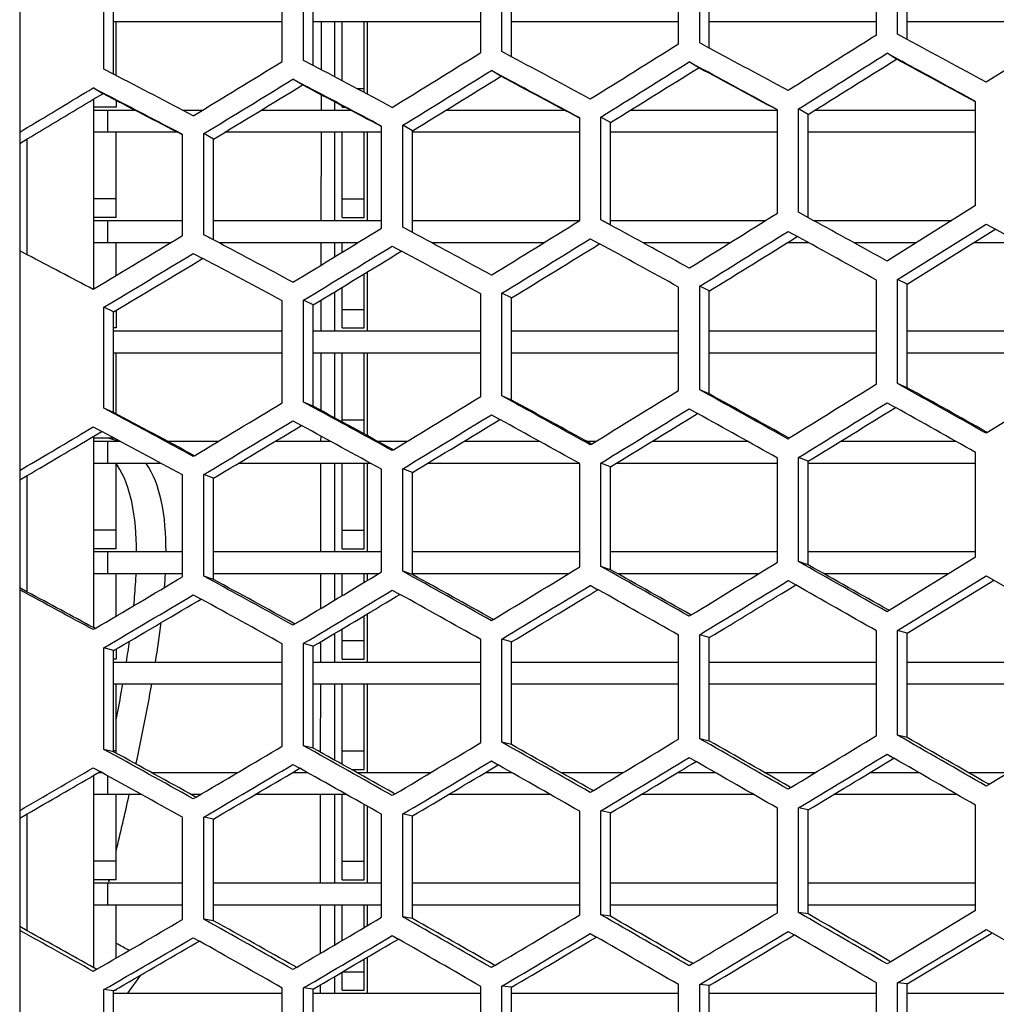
# Model space of a CAD drawing. Header units: millimetres. Extents: x 0 to 420, y -341 to 792.
# Tile 18 of 256: x 60.58 to 65.06, y 93.55 to 98.06. Entities that reach past the tile are written whole.
import ezdxf

# ---------------------------------------------------------------- set-up
doc = ezdxf.new("R2010")
doc.units = ezdxf.units.MM
doc.header["$LTSCALE"] = 23.1
doc.layers.get('0').update_dxf_attribs({"linetype": 'CONTINUOUS'})
doc.layers.add('06___PRT_ALL_SURFS', color=7, linetype='CONTINUOUS')

msp = doc.modelspace()

# ---------------------------------------------------------------- linework, layer by layer
at = {"color": 7, "linetype": 'Continuous'}
for p, q in [((60.579, 121.3109), (60.579, 63.8767)), ((64.5122, 97.9937), (64.5122, 98.4683)), ((64.6097, 97.998), (64.6097, 98.473)), ((63.6039, 97.9535), (63.6039, 98.4246)), ((63.7011, 97.9578), (63.7011, 98.4292)), ((62.6957, 97.9134), (62.6957, 98.3809)), ((62.7931, 97.9177), (62.7931, 98.3855)), ((61.7845, 97.873), (61.7845, 98.337)), ((61.8823, 97.8774), (61.8823, 98.3417)), ((60.9658, 97.8368), (60.9658, 98.2976)), ((61.7845, 98.0542), (61.0098, 98.0542)), ((61.0219, 97.8097), (61.0219, 98.0542)), ((62.6957, 98.0542), (61.9263, 98.0542)), ((61.9638, 98.0542), (61.9635, 97.8347)), ((62.0249, 98.0542), (62.0249, 97.8022)), ((62.0589, 97.7843), (62.0589, 98.0542)), ((62.1609, 97.7303), (62.1609, 98.0542)), ((62.1742, 98.0542), (62.1742, 97.7232)), ((63.6039, 98.0542), (62.8371, 98.0542)), ((64.5122, 98.0542), (63.7451, 98.0542)), ((65.4239, 98.0542), (64.6537, 98.0542)), ((65.4239, 98.034), (65.0163, 97.7773)), ((64.6537, 97.9742), (64.6097, 97.998)), ((63.7451, 97.9341), (63.7011, 97.9578)), ((63.7451, 97.9341), (63.7011, 97.9578)), ((61.9263, 97.8542), (61.8823, 97.8774)), ((62.8371, 97.8942), (62.7931, 97.9177)), ((62.8371, 97.8942), (62.7931, 97.9177)), ((64.5609, 97.9103), (64.6282, 97.8738)), ((64.5609, 97.9103), (64.6061, 97.8858)), ((64.6049, 97.8836), (64.5609, 97.9103)), ((61.0098, 97.8141), (60.9658, 97.8368)), ((62.7444, 97.8312), (62.8114, 97.7954)), ((62.7884, 97.8045), (62.7444, 97.8312)), ((63.6525, 97.8707), (63.7195, 97.8346)), ((63.6965, 97.8441), (63.6525, 97.8707)), ((61.8334, 97.7915), (61.9008, 97.756)), ((61.8774, 97.7649), (61.8334, 97.7915)), ((60.9165, 97.7516), (60.9844, 97.7164)), ((60.9605, 97.7249), (60.9165, 97.7516)), ((62.1271, 97.7482), (62.1609, 97.7482)), ((60.9199, 96.8288), (60.9199, 97.7005)), ((61.0219, 97.6933), (61.0219, 97.6632)), ((61.9633, 97.7199), (61.9631, 97.6496)), ((61.9633, 97.7199), (61.9631, 97.6496)), ((61.0219, 97.6632), (60.9199, 97.6632)), ((60.9199, 97.6496), (61.1066, 97.6496)), ((60.9843, 97.5476), (60.9843, 97.6496)), ((61.3258, 97.6496), (61.419, 97.6496)), ((61.6883, 97.6496), (62.0969, 97.6496)), ((62.0249, 97.6875), (62.0249, 97.6496)), ((62.0589, 97.6632), (62.0589, 97.6696)), ((62.0589, 97.6632), (62.071, 97.6632)), ((62.5371, 97.6496), (63.0792, 97.6496)), ((63.3837, 97.6496), (64.0578, 97.6496)), ((64.0578, 97.1767), (64.0578, 97.6514)), ((64.1551, 97.1804), (64.1551, 97.6555)), ((64.1991, 97.63), (64.1551, 97.6555)), ((64.2306, 97.6496), (64.9674, 97.6496)), ((64.9674, 97.211), (64.9674, 97.6893)), ((63.1499, 97.1425), (63.1499, 97.6137)), ((63.2472, 97.1462), (63.2472, 97.6177)), ((63.2912, 97.5922), (63.2472, 97.6177)), ((60.579, 97.5484), (60.6139, 97.5693)), ((62.2406, 97.1083), (62.2406, 97.5759)), ((62.3382, 97.1119), (62.3382, 97.5799)), ((62.3822, 97.5544), (62.3382, 97.5799)), ((60.6139, 96.9858), (60.6139, 97.5172)), ((61.3032, 97.5476), (60.9199, 97.5476)), ((61.0219, 97.1566), (61.0219, 97.5476)), ((61.3268, 97.0738), (61.3268, 97.5379)), ((61.425, 97.0775), (61.425, 97.542)), ((61.469, 97.5165), (61.425, 97.542)), ((62.2406, 97.5476), (61.5204, 97.5476)), ((61.963, 97.5476), (61.9623, 97.1431)), ((62.0249, 97.5476), (62.0249, 97.143)), ((62.0589, 97.1566), (62.0589, 97.5476)), ((62.1609, 97.1566), (62.1609, 97.5476)), ((62.1742, 97.5476), (62.1742, 97.143)), ((63.1499, 97.5476), (62.3822, 97.5476)), ((64.0578, 97.5476), (63.2912, 97.5476)), ((64.9674, 97.5476), (64.1991, 97.5476)), ((61.0219, 97.2416), (60.9199, 97.2416)), ((62.0589, 97.2416), (62.1609, 97.2416)), ((64.9674, 97.211), (64.5629, 96.9582)), ((61.0219, 97.1566), (60.9199, 97.1566)), ((62.0589, 97.1566), (62.1609, 97.1566)), ((64.2223, 97.1436), (64.1551, 97.1804)), ((60.9199, 97.143), (61.3268, 97.143)), ((60.9843, 97.041), (60.9843, 97.143)), ((61.469, 97.143), (62.2406, 97.143)), ((62.4054, 97.0757), (62.3382, 97.1119)), ((62.3822, 97.143), (63.1499, 97.143)), ((63.3142, 97.1097), (63.2472, 97.1462)), ((63.2909, 97.1224), (63.2472, 97.1462)), ((63.2912, 97.143), (64.0037, 97.143)), ((64.2254, 97.143), (64.8587, 97.143)), ((64.6097, 96.8727), (65.0163, 97.1266)), ((65.0163, 97.1266), (65.0589, 97.1031)), ((65.0163, 97.1266), (65.0589, 97.1031)), ((61.4926, 97.0416), (61.425, 97.0775)), ((61.4689, 97.0542), (61.425, 97.0775)), ((63.1986, 97.0594), (63.2414, 97.036)), ((63.1986, 97.0594), (63.2414, 97.036)), ((64.1065, 97.093), (64.1492, 97.0695)), ((64.1065, 97.093), (64.1492, 97.0695)), ((65.0589, 97.1031), (65.4239, 96.9012)), ((61.2725, 97.041), (60.9199, 97.041)), ((61.0219, 96.89), (61.0219, 97.041)), ((62.1308, 97.041), (61.4945, 97.041)), ((61.9621, 97.0411), (61.9619, 96.9379)), ((62.0249, 97.041), (62.0249, 96.9762)), ((62.0589, 96.997), (62.0589, 97.041)), ((62.2894, 97.0258), (62.3325, 97.0026)), ((62.9858, 97.041), (62.4715, 97.041)), ((63.8399, 97.041), (63.4426, 97.041)), ((64.201, 97.041), (64.1032, 97.041)), ((64.6955, 97.041), (64.4119, 97.041)), ((65.1714, 97.041), (64.9591, 97.041)), ((60.6139, 96.9857), (60.579, 97.0039)), ((61.3759, 96.992), (61.4193, 96.969)), ((63.6543, 96.9257), (63.6525, 96.9245)), ((64.5629, 96.9582), (64.5609, 96.957)), ((62.1609, 96.65), (62.1609, 96.898)), ((62.1742, 96.9062), (62.1742, 96.6364)), ((62.746, 96.8931), (62.7444, 96.8921)), ((62.0589, 96.65), (62.0589, 96.836)), ((63.6039, 96.3629), (63.6039, 96.8375)), ((63.7011, 96.366), (63.7011, 96.8409)), ((63.7451, 96.8194), (63.7011, 96.8409)), ((64.5122, 96.3912), (64.5122, 96.8693)), ((64.6097, 96.3942), (64.6097, 96.8727)), ((64.6537, 96.8512), (64.6097, 96.8727)), ((60.9199, 96.8288), (60.9165, 96.8268)), ((62.0249, 96.8154), (62.0249, 96.6364)), ((62.6957, 96.3347), (62.6957, 96.8057)), ((62.7931, 96.3377), (62.7931, 96.8091)), ((62.8371, 96.7876), (62.7931, 96.8091)), ((60.9658, 96.2809), (60.9658, 96.7451)), ((61.0098, 96.7236), (60.9658, 96.7451)), ((61.7845, 96.3064), (61.7845, 96.7738)), ((61.8823, 96.3094), (61.8823, 96.7772)), ((61.9263, 96.7557), (61.8823, 96.7772)), ((61.9617, 96.7772), (61.9615, 96.6365)), ((61.0219, 96.7308), (61.0219, 96.65)), ((62.0589, 96.735), (62.1609, 96.735)), ((61.0219, 96.65), (61.0098, 96.65)), ((61.0098, 96.6364), (61.7845, 96.6364)), ((61.9263, 96.6364), (62.6957, 96.6364)), ((62.0589, 96.65), (62.1609, 96.65)), ((62.8371, 96.6364), (63.6039, 96.6364)), ((63.7451, 96.6364), (64.5122, 96.6364)), ((64.6537, 96.6364), (65.4239, 96.6364)), ((61.7845, 96.5344), (61.0098, 96.5344)), ((61.0219, 96.2554), (61.0219, 96.5344)), ((62.6957, 96.5344), (61.9263, 96.5344)), ((61.9613, 96.5345), (61.9609, 96.2717)), ((62.0249, 96.5344), (62.0249, 96.237)), ((62.0589, 96.2186), (62.0589, 96.5344)), ((62.1609, 96.1632), (62.1609, 96.5344)), ((62.1742, 96.5344), (62.1742, 96.156)), ((63.6039, 96.5344), (62.8371, 96.5344)), ((64.5122, 96.5344), (63.7451, 96.5344)), ((65.4239, 96.5344), (64.6537, 96.5344)), ((64.6537, 96.3752), (64.6097, 96.3942)), ((64.6769, 96.3567), (64.6097, 96.3942)), ((64.6513, 96.371), (64.6097, 96.3942)), ((65.4239, 96.4196), (65.022, 96.1701)), ((62.8371, 96.3187), (62.7931, 96.3377)), ((62.8601, 96.3008), (62.7931, 96.3377)), ((62.8349, 96.3147), (62.7931, 96.3377)), ((63.7451, 96.3469), (63.7011, 96.366)), ((63.7682, 96.3287), (63.7011, 96.366)), ((63.7428, 96.3428), (63.7011, 96.366)), ((61.9263, 96.2903), (61.8823, 96.3094)), ((61.9497, 96.2728), (61.8823, 96.3094)), ((64.5609, 96.3065), (64.5999, 96.2848)), ((61.0098, 96.2618), (60.9658, 96.2809)), ((61.0337, 96.2446), (60.9658, 96.2809)), ((62.7444, 96.2513), (62.7835, 96.2297)), ((63.6525, 96.2789), (63.6915, 96.2572)), ((63.6525, 96.2789), (63.6915, 96.2572)), ((61.8334, 96.2236), (61.8728, 96.2022)), ((62.0589, 96.2284), (62.1609, 96.2284)), ((60.9165, 96.1957), (60.9561, 96.1745)), ((65.022, 96.1701), (65.0163, 96.1665)), ((60.9199, 95.2733), (60.9199, 96.1531)), ((61.0143, 96.1434), (60.9199, 96.1434)), ((60.9199, 96.1298), (61.0396, 96.1298)), ((60.9843, 96.0278), (60.9843, 96.1298)), ((61.2574, 96.1298), (61.4915, 96.1298)), ((61.7522, 96.1298), (62.0056, 96.1298)), ((61.9608, 96.1544), (61.9607, 96.1298)), ((62.2223, 96.1298), (62.3598, 96.1298)), ((62.6191, 96.1298), (62.9644, 96.1298)), ((63.1808, 96.1298), (63.225, 96.1298)), ((63.2041, 96.1169), (63.1986, 96.1136)), ((63.4836, 96.1298), (63.92, 96.1298)), ((64.1121, 96.1435), (64.1065, 96.14)), ((64.3484, 96.1298), (64.8763, 96.1298)), ((62.2948, 96.0903), (62.2894, 96.0871)), ((64.9674, 95.5974), (64.9674, 96.0786)), ((61.2292, 96.0278), (60.9199, 96.0278)), ((61.0219, 95.6368), (61.0219, 96.0278)), ((61.381, 96.0635), (61.3759, 96.0604)), ((62.1919, 96.0278), (61.5819, 96.0278)), ((61.9606, 96.0279), (61.96, 95.6233)), ((62.0249, 96.0278), (62.0249, 95.6232)), ((62.0589, 95.6368), (62.0589, 96.0278)), ((62.1609, 95.6368), (62.1609, 96.0278)), ((62.1742, 96.0278), (62.1742, 95.6232)), ((63.1499, 96.0278), (62.4507, 96.0278)), ((63.1499, 95.5528), (63.1499, 96.0269)), ((63.2472, 95.5552), (63.2472, 96.0297)), ((63.2912, 96.0122), (63.2472, 96.0297)), ((64.0578, 96.0278), (63.3167, 96.0278)), ((64.0578, 95.5751), (64.0578, 96.0527)), ((64.1551, 95.5775), (64.1551, 96.0555)), ((64.1991, 96.038), (64.1551, 96.0555)), ((64.9674, 96.0278), (64.1991, 96.0278)), ((60.579, 95.9957), (60.6139, 96.0163)), ((61.3268, 95.5081), (61.3268, 95.975)), ((61.425, 95.5105), (61.425, 95.9778)), ((61.469, 95.9604), (61.425, 95.9778)), ((62.2406, 95.5305), (62.2406, 96.001)), ((62.3382, 95.5329), (62.3382, 96.0038)), ((62.3822, 95.9864), (62.3382, 96.0038)), ((60.6139, 95.4379), (60.6139, 95.9727)), ((61.0219, 95.7218), (60.9199, 95.7218)), ((62.0589, 95.7218), (62.1609, 95.7218)), ((61.0219, 95.6368), (60.9199, 95.6368)), ((60.9199, 95.6232), (61.3268, 95.6232)), ((60.9843, 95.5212), (60.9843, 95.6232)), ((61.469, 95.6232), (62.2406, 95.6232)), ((62.0589, 95.6368), (62.1609, 95.6368)), ((62.3822, 95.6232), (63.1499, 95.6232)), ((63.2912, 95.6232), (64.0578, 95.6232)), ((64.1991, 95.6232), (64.9674, 95.6232)), ((64.1991, 95.5624), (64.1551, 95.5775)), ((64.9674, 95.5974), (64.5703, 95.3531)), ((62.3822, 95.5179), (62.3382, 95.5329)), ((63.2912, 95.5402), (63.2472, 95.5552)), ((61.3268, 95.5212), (60.9199, 95.5212)), ((61.0219, 95.3274), (61.0219, 95.5212)), ((61.469, 95.4955), (61.425, 95.5105)), ((61.4926, 95.4735), (61.425, 95.5105)), ((62.2251, 95.5212), (61.469, 95.5212)), ((61.9599, 95.5214), (61.9597, 95.3618)), ((62.0249, 95.5212), (62.0249, 95.4006)), ((62.0589, 95.4211), (62.0589, 95.5212)), ((62.1609, 95.4824), (62.1609, 95.5212)), ((62.1742, 95.5212), (62.1742, 95.4905)), ((63.098, 95.5212), (62.3822, 95.5212)), ((63.97, 95.5212), (63.3252, 95.5212)), ((64.1065, 95.4902), (64.1417, 95.4703)), ((64.1065, 95.4902), (64.1417, 95.4703)), ((64.8437, 95.5212), (64.2725, 95.5212)), ((64.6097, 95.262), (65.0163, 95.5119)), ((65.0163, 95.5119), (65.0514, 95.4919)), ((65.0163, 95.5119), (65.0514, 95.4919)), ((65.0514, 95.4919), (65.4239, 95.2798)), ((62.2894, 95.4469), (62.3249, 95.4272)), ((63.1986, 95.4686), (63.2339, 95.4487)), ((63.1986, 95.4686), (63.2339, 95.4487)), ((61.3759, 95.4252), (61.4116, 95.4057)), ((64.5703, 95.3531), (64.5609, 95.3474)), ((62.1609, 95.1302), (62.1609, 95.329)), ((62.1742, 95.337), (62.1742, 95.1166)), ((62.7536, 95.312), (62.7444, 95.3064)), ((63.6618, 95.3326), (63.6525, 95.3269)), ((60.9253, 95.2704), (60.9165, 95.2652)), ((61.8425, 95.2913), (61.8334, 95.2859)), ((62.0589, 95.1302), (62.0589, 95.268)), ((64.5122, 94.7794), (64.5122, 95.2598)), ((64.6097, 94.7811), (64.6097, 95.262)), ((64.6537, 95.2486), (64.6097, 95.262)), ((61.9595, 95.209), (61.9594, 95.1167)), ((62.0249, 95.2477), (62.0249, 95.1166)), ((62.0589, 95.2152), (62.1609, 95.2152)), ((62.6957, 94.7469), (62.6957, 95.2202)), ((62.7931, 94.7486), (62.7931, 95.2223)), ((62.8371, 95.2089), (62.7931, 95.2223)), ((63.6039, 94.7631), (63.6039, 95.24)), ((63.7011, 94.7649), (63.7011, 95.2421)), ((63.7451, 95.2287), (63.7011, 95.2421)), ((60.9658, 94.7159), (60.9658, 95.1824)), ((61.0098, 95.169), (60.9658, 95.1824)), ((61.0219, 95.1761), (61.0219, 95.1302)), ((61.7845, 94.7306), (61.7845, 95.2003)), ((61.8823, 94.7323), (61.8823, 95.2024)), ((61.9263, 95.189), (61.8823, 95.2024)), ((61.0219, 95.1302), (61.0098, 95.1302)), ((61.0098, 95.1166), (61.7845, 95.1166)), ((61.9263, 95.1166), (62.6957, 95.1166)), ((62.0589, 95.1302), (62.1609, 95.1302)), ((62.8371, 95.1166), (63.6039, 95.1166)), ((63.7451, 95.1166), (64.5122, 95.1166)), ((64.6537, 95.1166), (65.4239, 95.1166)), ((61.7845, 95.0146), (61.0098, 95.0146)), ((61.0219, 94.6983), (61.0219, 95.0146)), ((61.0512, 95.0095), (61.0521, 95.0146)), ((61.0514, 95.0095), (61.0522, 95.0146)), ((62.6957, 95.0146), (61.9263, 95.0146)), ((61.9593, 95.0148), (61.959, 94.7034)), ((62.0249, 95.0146), (62.0249, 94.6665)), ((62.0589, 94.6475), (62.0589, 95.0146)), ((62.1609, 94.6236), (62.1609, 95.0146)), ((62.1742, 95.0146), (62.1742, 94.61)), ((63.6039, 95.0146), (62.8371, 95.0146)), ((64.5122, 95.0146), (63.7451, 95.0146)), ((65.4239, 95.0146), (64.6537, 95.0146)), ((63.7451, 94.7539), (63.7011, 94.7649)), ((64.6537, 94.7702), (64.6097, 94.7811)), ((65.4239, 94.7957), (65.0294, 94.555)), ((61.0098, 94.7049), (60.9658, 94.7159)), ((61.9263, 94.7213), (61.8823, 94.7323)), ((62.8371, 94.7377), (62.7931, 94.7486)), ((61.0219, 94.7086), (61.0098, 94.7086)), ((62.0589, 94.7086), (62.1609, 94.7086)), ((63.6525, 94.6781), (63.684, 94.66)), ((64.5609, 94.6937), (64.5924, 94.6756)), ((64.5609, 94.6937), (64.5924, 94.6756)), ((60.9165, 94.631), (60.9484, 94.6135)), ((61.8334, 94.6468), (61.8652, 94.629)), ((62.1017, 94.6236), (62.1609, 94.6236)), ((62.7444, 94.6625), (62.776, 94.6445)), ((60.9199, 93.7139), (60.9199, 94.5969)), ((60.9424, 94.61), (60.9547, 94.61)), ((60.9843, 94.508), (60.9843, 94.5937)), ((61.1829, 94.61), (61.581, 94.61)), ((61.8329, 94.61), (61.8992, 94.61)), ((62.1261, 94.61), (62.4675, 94.61)), ((62.7182, 94.61), (62.8369, 94.61)), ((63.0632, 94.61), (63.3509, 94.61)), ((63.601, 94.61), (63.7715, 94.61)), ((63.9978, 94.61), (64.234, 94.61)), ((64.4842, 94.61), (64.7064, 94.61)), ((64.9335, 94.61), (65.1196, 94.61)), ((64.1195, 94.5405), (64.1065, 94.5325)), ((64.1195, 94.5405), (64.1065, 94.5325)), ((65.0294, 94.555), (65.0163, 94.547)), ((65.0294, 94.555), (65.0163, 94.547)), ((61.1394, 94.508), (60.9199, 94.508)), ((61.0219, 94.117), (61.0219, 94.508)), ((61.4081, 94.508), (61.368, 94.508)), ((61.3887, 94.4965), (61.3759, 94.489)), ((62.0808, 94.508), (61.6598, 94.508)), ((61.9588, 94.5081), (61.9585, 94.1036)), ((62.0249, 94.508), (62.0249, 94.1034)), ((62.0589, 94.117), (62.0589, 94.508)), ((62.3023, 94.5113), (62.2894, 94.5036)), ((63.0162, 94.508), (62.5471, 94.508)), ((63.2116, 94.5259), (63.1986, 94.5181)), ((63.9492, 94.508), (63.4315, 94.508)), ((64.8832, 94.508), (64.3156, 94.508)), ((62.1609, 94.117), (62.1609, 94.4629)), ((62.1742, 94.4553), (62.1742, 94.1034)), ((64.0578, 93.9661), (64.0578, 94.4455)), ((64.1551, 93.9672), (64.1551, 94.447)), ((64.1991, 94.4377), (64.1551, 94.447)), ((64.9674, 93.9764), (64.9674, 94.4594)), ((60.6139, 93.8831), (60.6139, 94.4198)), ((61.3268, 93.9353), (61.3268, 94.4039)), ((61.425, 93.9364), (61.425, 94.4054)), ((61.469, 94.3961), (61.425, 94.4054)), ((62.2406, 93.9456), (62.2406, 94.4178)), ((62.3382, 93.9467), (62.3382, 94.4193)), ((62.3822, 94.41), (62.3382, 94.4193)), ((63.1499, 93.9559), (63.1499, 94.4317)), ((63.2472, 93.957), (63.2472, 94.4332)), ((63.2912, 94.4238), (63.2472, 94.4332)), ((61.0219, 94.202), (60.9199, 94.202)), ((62.0589, 94.202), (62.1609, 94.202)), ((61.0219, 94.117), (60.9199, 94.117)), ((60.9199, 94.1034), (61.3268, 94.1034)), ((60.9843, 94.0014), (60.9843, 94.1034)), ((60.9884, 94.1074), (60.9907, 94.117)), ((60.9885, 94.1072), (60.9908, 94.1168)), ((61.469, 94.1034), (62.2406, 94.1034)), ((62.0589, 94.117), (62.1609, 94.117)), ((62.3822, 94.1034), (63.1499, 94.1034)), ((63.2912, 94.1034), (64.0578, 94.1034)), ((64.1991, 94.1034), (64.9674, 94.1034)), ((61.3268, 94.0014), (60.9199, 94.0014)), ((61.0219, 93.758), (61.0219, 94.0014)), ((62.2406, 94.0014), (61.469, 94.0014)), ((61.9585, 94.0017), (61.9583, 93.779)), ((62.0249, 94.0014), (62.0249, 93.8182)), ((62.0589, 93.8382), (62.0589, 94.0014)), ((62.1609, 93.8984), (62.1609, 94.0014)), ((62.1742, 94.0014), (62.1742, 93.9063)), ((63.1499, 94.0014), (62.3822, 94.0014)), ((64.0578, 94.0014), (63.2912, 94.0014)), ((64.9674, 94.0014), (64.1991, 94.0014)), ((62.3822, 93.9398), (62.3382, 93.9467)), ((63.2912, 93.9501), (63.2472, 93.957)), ((64.1991, 93.9603), (64.1551, 93.9672)), ((64.9674, 93.9764), (64.5777, 93.7411)), ((61.469, 93.9295), (61.425, 93.9364)), ((61.3759, 93.8514), (61.4039, 93.8357)), ((62.2894, 93.8611), (62.3174, 93.8452)), ((63.1986, 93.8707), (63.2264, 93.8546)), ((64.1065, 93.8803), (64.1343, 93.8641)), ((64.1065, 93.8803), (64.1343, 93.8641)), ((65.0163, 93.8899), (65.0441, 93.8737)), ((65.0163, 93.8899), (65.0441, 93.8737)), ((65.0441, 93.8737), (65.4239, 93.6517)), ((62.1742, 93.7611), (62.1742, 93.5968)), ((62.1609, 93.6104), (62.1609, 93.7532)), ((62.7611, 93.724), (62.7444, 93.7141)), ((63.6692, 93.7326), (63.6525, 93.7225)), ((64.5777, 93.7411), (64.5609, 93.731)), ((60.933, 93.7066), (60.9165, 93.6971)), ((61.134, 93.6796), (61.0737, 93.5968)), ((61.1341, 93.6796), (61.0738, 93.5968)), ((61.85, 93.7154), (61.8334, 93.7056)), ((62.0249, 93.6735), (62.0249, 93.5968)), ((62.0589, 93.6104), (62.0589, 93.6934)), ((62.0622, 93.6954), (62.1609, 93.6954)), ((61.9582, 93.6347), (61.9582, 93.597)), ((62.6957, 93.1538), (62.6957, 93.6282)), ((62.7931, 93.1542), (62.7931, 93.6291)), ((62.8371, 93.6238), (62.7931, 93.6291)), ((63.6039, 93.158), (63.6039, 93.6361)), ((63.7011, 93.1585), (63.7011, 93.6369)), ((63.7451, 93.6316), (63.7011, 93.6369)), ((64.5122, 93.1623), (64.5122, 93.6439)), ((64.6097, 93.1627), (64.6097, 93.6447)), ((64.6537, 93.6394), (64.6097, 93.6447)), ((60.9658, 93.1457), (60.9658, 93.6134)), ((61.0098, 93.6081), (60.9658, 93.6134)), ((61.0098, 93.5968), (61.7845, 93.5968)), ((61.0219, 93.6104), (61.0138, 93.6104)), ((61.0219, 93.615), (61.0219, 93.6104)), ((61.7845, 93.1496), (61.7845, 93.6204)), ((61.8823, 93.15), (61.8823, 93.6213)), ((61.9263, 93.616), (61.8823, 93.6213)), ((61.9263, 93.5968), (62.6957, 93.5968)), ((62.0589, 93.6104), (62.1609, 93.6104)), ((62.8371, 93.5968), (63.6039, 93.5968)), ((63.7451, 93.5968), (64.5122, 93.5968)), ((64.6537, 93.5968), (65.4239, 93.5968))]:
    msp.add_line(p, q, dxfattribs=at)
for centre, radius, start, end in [((-20.9056, -60.0104), 179.665, 61.429906, 61.561486), ((-41.5779, 265.93), 198.19, 301.915432, 302.053566), ((-2.9189, -25.8333), 140.5791, 61.524635, 61.69205), ((-5.4839, 207.4871), 128.609, 301.323429, 301.53675), ((-19.4627, 230.2326), 155.751, 301.660821, 301.836553), ((8.4058, -4.0998), 115.6094, 61.709148, 61.912431), ((-20.4883, -58.989), 178.4678, 61.390981, 61.514968), ((16.0532, 10.7662), 98.4311, 61.983105, 62.222251), ((-20.0373, 231.179), 156.9536, 301.657468, 301.831808), ((-42.5815, 267.5869), 200.223, 301.907838, 302.044553), ((-2.703, -25.258), 139.8704, 61.490486, 61.648071), ((21.4529, 21.4329), 86.0165, 62.345961, 62.620917), ((-5.8386, 208.0659), 129.383, 301.324219, 301.53618), ((8.5204, -3.7584), 115.155, 61.67973, 61.870889), ((3.2127, 193.1918), 111.5283, 300.975969, 301.157468), ((16.1102, 10.969), 98.1262, 61.958361, 62.182957), ((21.4743, 21.5469), 85.807, 62.325827, 62.583654), ((-51.9909, 283.2305), 219.2791, 301.829164, 301.953342), ((-9.0409, 213.3561), 136.3621, 301.315559, 301.516054), ((-25.3075, 239.9406), 167.9762, 301.61457, 301.776503), ((0.5114, -18.034), 131.1574, 61.222142, 61.390593), ((-14.8225, -46.7452), 164.1708, 61.083004, 61.217953), ((1.7053, 195.6279), 115.1852, 300.936093, 301.172363), ((10.4572, 0.7887), 109.4066, 61.450598, 61.652495), ((-25.9777, 241.0656), 169.3818, 301.606769, 301.767976), ((-53.2124, 285.2773), 221.759, 301.817133, 301.940468), ((-13.9196, -44.9055), 162.0236, 61.047999, 61.194611), ((17.3024, 13.921), 94.1372, 61.76795, 62.003138), ((-9.4569, 214.0512), 137.268, 301.312675, 301.511779), ((1.0481, -16.9128), 129.8166, 61.191872, 61.374272), ((22.0834, 23.2548), 83.1916, 62.173808, 62.409225), ((1.4605, 196.0321), 115.7532, 300.935337, 301.172282), ((17.5247, 14.4127), 93.5002, 61.74698, 62.000746), ((10.7969, 1.5177), 108.5047, 61.42501, 61.643149), ((-32.4124, 251.9437), 182.8236, 301.533615, 301.680722), ((-30.9194, -74.6597), 195.9215, 60.681516, 60.795267), ((-0.9395, 200.0555), 121.2361, 300.933465, 301.156032), ((-13.2754, 220.5007), 145.5637, 301.275595, 301.460404), ((3.5943, -11.2325), 122.7837, 60.958601, 61.139105), ((-9.5496, -35.5199), 150.8627, 60.775508, 60.922633), ((12.3452, 5.1242), 103.7722, 61.230478, 61.44426), ((-13.7169, 221.2579), 146.5366, 301.266421, 301.452386), ((-33.1715, 253.2442), 184.4261, 301.520546, 301.66836), ((-8.7596, -33.944), 149.0018, 60.744691, 60.906023), ((-29.5141, -71.9142), 192.739, 60.645965, 60.771252), ((18.471, 16.7406), 90.1802, 61.590632, 61.837523), ((-1.2136, 200.5225), 121.8736, 300.928176, 301.15227), ((12.66, 5.7807), 102.9463, 61.208966, 61.442319), ((4.0802, -10.2421), 121.5827, 60.932467, 61.129839), ((6.8543, 187.0019), 105.681, 300.577059, 300.767814), ((18.6802, 17.1884), 89.5883, 61.573672, 61.842877), ((60.917, 95.8234), 0.3266, 74.0256, 78.592), ((60.9221, 95.842), 0.3073, 72.3033, 73.9926), ((60.9253, 95.8519), 0.2969, 69.6609, 72.3076), ((60.7515, 95.8352), 0.3318, 33.6482, 35.3815), ((-41.1466, 266.9268), 201.0706, 301.416249, 301.548575), ((-22.093, -56.9972), 175.2648, 60.368674, 60.521176), ((-4.0354, 205.3765), 128.2913, 300.897405, 301.104876), ((6.6225, -4.8374), 114.7974, 60.733168, 60.96527), ((-18.2901, 229.1348), 156.45, 301.199283, 301.369146), ((-4.5739, -25.2954), 138.5806, 60.506631, 60.698952), ((5.5469, 189.2426), 109.0759, 300.511099, 300.756189), ((58.7192, 95.6462), 2.5322, 355.7659, 357.1737), ((-42.0205, 268.4547), 202.9277, 301.398127, 301.532308), ((19.4659, 19.079), 86.7323, 61.450719, 61.704245), ((13.9805, 8.7847), 98.8553, 61.048377, 61.273881), ((-4.3278, 205.8911), 128.9797, 300.886413, 301.097372), ((-18.7757, 229.9894), 157.5298, 301.184735, 301.357301), ((-4.4579, -24.963), 138.1346, 60.480451, 60.656644), ((-21.8442, -56.3715), 174.4978, 60.337813, 60.477717), ((5.3639, 189.5619), 109.5402, 300.503658, 300.752935), ((14.2732, 9.3785), 98.0953, 61.030877, 61.279551), ((6.6727, -4.6591), 114.5183, 60.711607, 60.924076), ((56.3197, 95.9064), 4.9462, 350.8118, 352.9275), ((55.8003, 95.9474), 5.3339, 351.0397, 352.0768), ((53.7116, 96.2912), 7.4508, 349.82237, 350.09488), ((52.4183, 96.5259), 8.7653, 348.98201, 349.80602), ((-24.3092, 239.6873), 169.5044, 301.086635, 301.241599), ((-15.8465, -44.4845), 160.369, 60.095464, 60.262392), ((-52.0949, 285.9669), 223.9417, 301.261831, 301.379436), ((-40.5634, -88.3396), 211.1743, 60.002344, 60.129639), ((15.6511, 12.327), 94.0285, 60.903196, 61.188778), ((3.2545, 193.2688), 114.6104, 300.47968, 300.709558), ((8.8446, -0.1381), 108.6895, 60.546277, 60.792434), ((-7.6619, 211.7574), 136.5345, 300.825785, 301.018191), ((-0.9517, -17.8439), 129.385, 60.276874, 60.483449), ((-24.8488, 240.6623), 170.7158, 301.066932, 301.225858), ((-53.122, 287.7984), 226.1387, 301.238873, 301.359199), ((-40.0676, -87.2537), 209.8856, 59.970935, 60.089101), ((10.4062, 181.0242), 100.0753, 300.089387, 300.312974), ((3.0636, 193.6164), 115.1038, 300.46642, 300.702571), ((8.9021, 0.0319), 108.4145, 60.528725, 60.756398), ((-7.9751, 212.3276), 137.2819, 300.80931, 301.006869), ((-0.832, -17.5351), 128.9583, 60.25477, 60.445946), ((-15.6089, -43.9243), 159.6653, 60.068738, 60.223394), ((15.6724, 12.4125), 93.8452, 60.89012, 61.154201), ((39.1377, 99.4268), 22.4888, 346.68412, 347.36591), ((0.5937, 198.0708), 121.0058, 300.412788, 300.627483), ((2.1299, -11.6347), 121.5421, 60.085182, 60.305822), ((-11.9415, 219.4479), 146.2428, 300.717899, 300.89529), ((-10.6859, -34.3164), 148.0547, 59.860886, 60.042072), ((-31.6322, 252.7366), 185.377, 300.936996, 301.077127), ((-31.1436, -70.2073), 189.8292, 59.724303, 59.866025), ((9.1285, 183.3545), 103.5396, 300.022161, 300.274143), ((10.7648, 3.8202), 103.3798, 60.396819, 60.65682), ((16.6103, 14.4343), 90.8054, 60.795747, 61.039437), ((9.0087, 183.5834), 103.8949, 300.006173, 300.267677), ((0.3945, 198.4503), 121.5314, 300.393928, 300.616688), ((-12.2788, 220.0838), 147.0597, 300.696162, 300.880079), ((-10.4588, -33.8119), 147.4051, 59.838239, 60.007767), ((-32.2394, 253.8635), 186.7542, 300.912359, 301.057422), ((-30.7013, -69.2752), 188.7015, 59.697031, 59.829847), ((57.5241, 87.3148), 7.3907, 61.22399, 61.75346), ((10.8276, 3.9813), 103.1105, 60.383209, 60.626173), ((2.2514, -11.3481), 121.1344, 60.067091, 60.273355)]:
    msp.add_arc(centre, radius, start, end, dxfattribs=at)
for points in [[(64.5122, 97.9937), (64.377, 97.9086), (64.2418, 97.8237), (64.1065, 97.7388)], [(64.1551, 97.6555), (64.2905, 97.7403), (64.4258, 97.8252), (64.5609, 97.9103)], [(64.5122, 96.3912), (64.3789, 96.3085), (64.2456, 96.2259), (64.1121, 96.1435)], [(64.1551, 96.0555), (64.2905, 96.139), (64.4258, 96.2227), (64.5609, 96.3065)], [(61.1128, 94.6485), (61.1389, 94.7701), (61.1636, 94.8921), (61.1853, 95.0146)], [(64.6097, 93.6447), (64.7453, 93.7263), (64.8808, 93.8081), (65.0163, 93.8899)]]:
    msp.add_open_spline(points, degree=3, dxfattribs=at)
for points, knots in [([(61.2508, 95.6234), (61.2507, 95.7025), (61.242, 95.8424), (61.1945, 95.9785), (61.1596, 96.0281)], [0, 0, 0, 0, 0.566452, 1, 1, 1, 1]), ([(61.1155, 95.6234), (61.1149, 95.7002), (61.1057, 95.8367), (61.0607, 95.9695), (61.0277, 96.0191)], [0, 0, 0, 0, 0.563291, 1, 1, 1, 1]), ([(61.1028, 95.3752), (61.1064, 95.4119), (61.1103, 95.4606), (61.1129, 95.5094), (61.1134, 95.5213)], [0, 0, 0, 0, 0.754662, 1, 1, 1, 1])]:
    msp.add_open_spline(points, degree=3, knots=knots, dxfattribs=at)
at = {"layer": '06___PRT_ALL_SURFS', "color": 7, "linetype": 'Continuous'}
for p, q in [((64.6537, 97.9742), (64.6537, 98.4435)), ((63.7451, 97.9341), (63.7451, 98.3997)), ((62.8371, 97.8942), (62.8371, 98.356)), ((61.9263, 97.8542), (61.9263, 98.3122)), ((61.0098, 97.8141), (61.0098, 98.2681)), ((60.9199, 97.7005), (60.9605, 97.7249)), ((64.1991, 97.1573), (64.1991, 97.63)), ((63.2912, 97.1231), (63.2912, 97.5922)), ((60.579, 97.4964), (60.6139, 97.5172)), ((61.469, 97.0544), (61.469, 97.5165)), ((62.3822, 97.0889), (62.3822, 97.5544)), ((64.6537, 96.8512), (65.0603, 97.104)), ((64.6537, 96.3752), (64.6537, 96.8512)), ((63.7451, 96.3469), (63.7451, 96.8194)), ((61.9263, 96.2903), (61.9263, 96.7557)), ((62.8371, 96.3187), (62.8371, 96.7876)), ((61.0098, 96.2618), (61.0098, 96.7236)), ((60.9199, 96.1531), (60.9561, 96.1745)), ((65.022, 96.1701), (65.0191, 96.1717)), ((65.022, 96.1701), (65.0191, 96.1716)), ((63.2041, 96.1169), (63.2013, 96.1185)), ((64.1121, 96.1435), (64.1093, 96.1451)), ((64.1121, 96.1435), (64.1093, 96.1451)), ((62.2948, 96.0903), (62.292, 96.0918)), ((62.2948, 96.0903), (62.292, 96.0918)), ((64.1991, 95.5624), (64.1991, 96.038)), ((62.3822, 95.5179), (62.3822, 95.9864)), ((63.2912, 95.5402), (63.2912, 96.0122)), ((60.579, 95.9522), (60.6139, 95.9727)), ((61.469, 95.4955), (61.469, 95.9604)), ((64.6537, 95.2486), (65.0348, 95.4816)), ((65.0348, 95.4816), (65.0514, 95.4919)), ((60.6139, 95.4379), (60.579, 95.4566)), ((63.2169, 95.4384), (63.2339, 95.4487)), ((63.2169, 95.4384), (63.2339, 95.4487)), ((64.1249, 95.46), (64.1417, 95.4702)), ((61.3937, 95.3951), (61.4116, 95.4057)), ((62.3075, 95.4168), (62.3249, 95.4272)), ((64.5703, 95.3531), (64.5657, 95.3558)), ((64.5703, 95.3531), (64.5657, 95.3557)), ((62.7536, 95.312), (62.7489, 95.3146)), ((62.7536, 95.312), (62.7489, 95.3146)), ((63.6618, 95.3326), (63.6572, 95.3352)), ((63.6618, 95.3326), (63.6572, 95.3352)), ((60.9253, 95.2704), (60.9207, 95.2729)), ((61.8425, 95.2913), (61.8378, 95.2938)), ((61.8425, 95.2913), (61.8378, 95.2938)), ((62.8371, 94.7377), (62.8371, 95.2089)), ((63.7451, 94.7539), (63.7451, 95.2287)), ((64.6537, 94.7702), (64.6537, 95.2486)), ((61.0098, 94.7049), (61.0098, 95.169)), ((61.9263, 94.7213), (61.9263, 95.189)), ((64.5774, 94.6665), (64.5924, 94.6756)), ((61.8494, 94.6197), (61.8652, 94.629)), ((62.7606, 94.6353), (62.776, 94.6445)), ((63.6689, 94.6509), (63.684, 94.66)), ((60.9199, 94.5969), (60.9484, 94.6135)), ((63.2116, 94.5259), (63.2051, 94.5296)), ((64.1195, 94.5405), (64.1131, 94.5441)), ((65.0294, 94.555), (65.023, 94.5587)), ((61.3887, 94.4965), (61.3821, 94.5002)), ((62.3023, 94.5113), (62.2958, 94.5149)), ((60.579, 94.3997), (60.6139, 94.4198)), ((61.469, 93.9295), (61.469, 94.3961)), ((62.3822, 93.9398), (62.3822, 94.41)), ((63.2912, 93.9501), (63.2912, 94.4238)), ((64.1991, 93.9603), (64.1991, 94.4377)), ((60.6139, 93.8831), (60.579, 93.9023)), ((63.2129, 93.8466), (63.2264, 93.8546)), ((63.2129, 93.8466), (63.2264, 93.8546)), ((64.121, 93.8561), (64.1343, 93.8641)), ((64.121, 93.8561), (64.1343, 93.8641)), ((64.6537, 93.6394), (65.0308, 93.8657)), ((65.0308, 93.8657), (65.0441, 93.8737)), ((61.3898, 93.8275), (61.4039, 93.8357)), ((61.3898, 93.8275), (61.4039, 93.8357)), ((62.3036, 93.8371), (62.3174, 93.8452)), ((62.3036, 93.8371), (62.3174, 93.8452)), ((61.85, 93.7154), (61.8416, 93.7201)), ((62.7611, 93.724), (62.7528, 93.7287)), ((62.7611, 93.724), (62.7528, 93.7287)), ((63.6692, 93.7326), (63.661, 93.7373)), ((64.5777, 93.7411), (64.5696, 93.7458)), ((60.933, 93.7066), (60.9199, 93.7139)), ((60.9244, 93.7114), (60.9199, 93.7139)), ((60.933, 93.7066), (60.9244, 93.7114)), ((63.7451, 93.1556), (63.7451, 93.6316)), ((64.6537, 93.1599), (64.6537, 93.6394)), ((61.0098, 93.1429), (61.0098, 93.6081)), ((61.9263, 93.1472), (61.9263, 93.616)), ((62.8371, 93.1514), (62.8371, 93.6238))]:
    msp.add_line(p, q, dxfattribs=at)
for centre, radius, start, end in [((-18.172, -55.6656), 174.4401, 61.536218, 61.671308), ((-41.6654, 266.9625), 199.254, 301.785981, 301.92318), ((-1.2141, -23.2728), 137.4143, 61.640937, 61.811664), ((-19.4162, 230.8529), 156.3952, 301.535306, 301.710039), ((9.5648, -2.4695), 113.5237, 61.835137, 62.041481), ((-5.3781, 207.8855), 129.0344, 301.201966, 301.414224), ((16.8867, 11.8506), 96.9815, 62.118413, 62.360306), ((4.0044, 192.3798), 110.4696, 300.826727, 301.011727), ((22.0757, 22.169), 84.9749, 62.49015, 62.767468), ((-52.1219, 284.4639), 220.5349, 301.694579, 301.818434), ((-25.2716, 240.6591), 168.7072, 301.483804, 301.645442), ((1.8536, 195.9111), 115.4886, 300.812191, 301.049373), ((-8.9478, 213.8312), 136.8569, 301.189509, 301.388949), ((-7.8644, -33.2834), 148.0944, 60.922084, 61.083168), ((-28.2086, -70.7987), 191.2342, 60.82325, 60.948574), ((4.7517, -9.8056), 120.9805, 61.109788, 61.306627), ((19.1213, 17.4204), 89.2783, 61.75015, 62.018284), ((13.1935, 6.091), 102.5223, 61.385997, 61.618539), ((-32.2828, 252.6071), 183.4566, 301.396824, 301.543391), ((-0.7555, 200.3261), 121.5076, 300.804056, 301.025982), ((-13.104, 220.9122), 145.9611, 301.142391, 301.326616), ((7.5831, 186.2725), 104.7202, 300.424633, 300.618987), ((-3.7045, -24.4766), 137.4498, 60.65403, 60.828876), ((-20.7958, -55.5912), 173.4115, 60.511545, 60.650579), ((14.7468, 9.6229), 97.7603, 61.203562, 61.449917), ((7.2555, -4.3254), 114.051, 60.884849, 61.095487), ((19.8866, 19.3505), 86.3019, 61.609928, 61.841202), ((-17.8564, 229.1885), 156.4032, 301.059809, 301.222375), ((-40.6029, 267.0293), 201.0073, 301.273617, 301.400361), ((5.8637, 189.2439), 109.0467, 300.378556, 300.612643), ((-3.6711, 205.3989), 128.2546, 300.761285, 300.959655), ((-38.8054, -86.305), 208.5473, 60.141163, 60.258078), ((9.4117, 0.2854), 108.0552, 60.697688, 60.922097), ((-0.1914, -17.179), 128.4442, 60.42433, 60.612932), ((-14.7527, -43.3794), 158.8796, 60.238709, 60.391463), ((16.0951, 12.604), 93.5836, 61.058263, 61.318377), ((3.6213, 193.2304), 114.5188, 300.340427, 300.561201), ((-7.2259, 211.7208), 136.4078, 300.683405, 300.868376), ((-23.7653, 239.6468), 169.3179, 300.941337, 301.090454), ((10.9339, 180.616), 99.4881, 299.957391, 300.161003), ((-9.75, -33.4362), 146.841, 60.004248, 60.170714), ((-29.7118, -68.6598), 187.7886, 59.86355, 59.994142), ((11.2759, 4.1717), 102.8388, 60.547702, 60.785831), ((2.8008, -11.0909), 120.7534, 60.232436, 60.434766), ((17.0656, 14.7511), 90.3234, 60.953121, 61.174919), ((-30.9419, 252.5577), 184.995, 300.786183, 300.921773), ((9.4905, 183.2775), 103.4159, 299.879415, 300.122509), ((1.0212, 197.9801), 120.8359, 300.267136, 300.474464), ((-11.4153, 219.33), 145.9981, 300.569569, 300.741039)]:
    msp.add_arc(centre, radius, start, end, dxfattribs=at)
for points in [[(64.1991, 97.63), (64.3345, 97.7144), (64.4697, 97.799), (64.6049, 97.8836)], [(64.1991, 96.038), (64.3328, 96.1202), (64.4664, 96.2024), (64.5999, 96.2848)], [(64.1991, 94.4377), (64.3253, 94.5138), (64.4514, 94.5901), (64.5774, 94.6665)]]:
    msp.add_open_spline(points, degree=3, dxfattribs=at)

doc.saveas('drawing.dxf')
